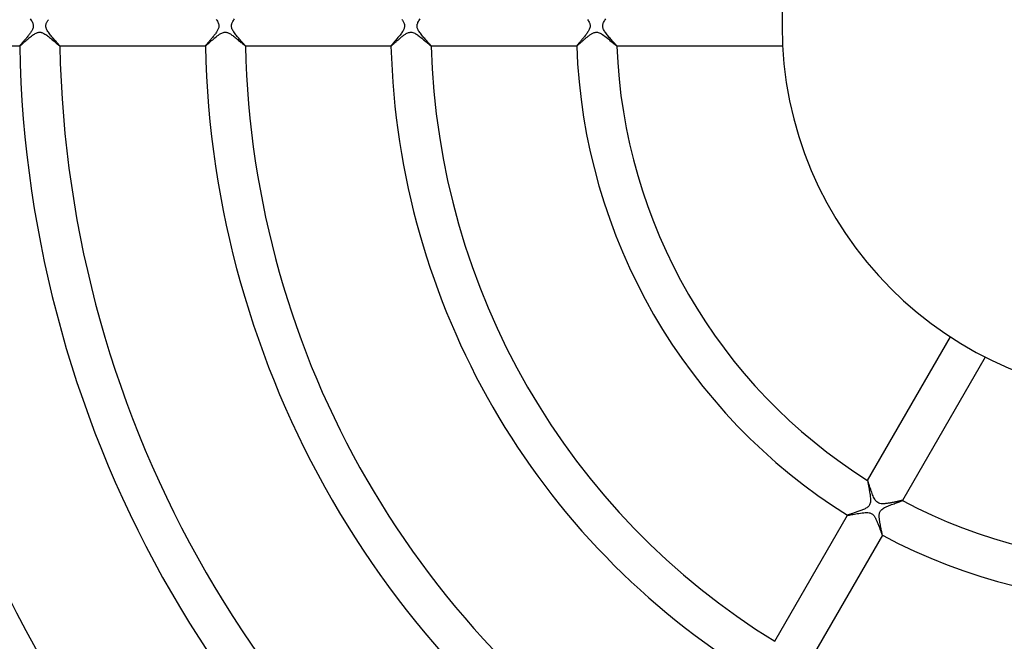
# Model space of a CAD drawing. Header units: millimetres. Extents: x -345 to 345, y -305 to 305.
# Tile 47 of 79: x -113 to -15, y -61 to 1. Entities that reach past the tile are written whole.
import ezdxf

# ---------------------------------------------------------------- set-up
doc = ezdxf.new("R2010")
doc.units = ezdxf.units.MM
doc.layers.add('HIDDEN', color=7, linetype='Continuous')
doc.layers.add('THICK', color=7, linetype='Continuous')

msp = doc.modelspace()

# ---------------------------------------------------------------- linework, layer by layer
at = {"layer": 'HIDDEN'}
for p, q in [((-111.924, 0.703), (-111.861, 0.612)), ((-111.861, 0.612), (-111.805, 0.523)), ((-111.805, 0.523), (-111.755, 0.436)), ((-111.755, 0.436), (-111.713, 0.355)), ((-111.713, 0.355), (-111.682, 0.281)), ((-111.682, 0.281), (-111.658, 0.214)), ((-111.658, 0.214), (-111.642, 0.154)), ((-111.642, 0.154), (-111.632, 0.101)), ((-111.632, 0.101), (-111.626, 0.05)), ((-111.625, 0), (-111.63, -0.087)), ((-111.626, 0.05), (-111.625, 0)), ((-110.375, 0), (-110.373, 0.059)), ((-110.373, 0.059), (-110.365, 0.118)), ((-110.365, 0.118), (-110.352, 0.178)), ((-110.352, 0.178), (-110.333, 0.238)), ((-110.333, 0.238), (-110.31, 0.3)), ((-110.31, 0.3), (-110.282, 0.362)), ((-110.282, 0.362), (-110.249, 0.426)), ((-110.249, 0.426), (-110.212, 0.491)), ((-110.212, 0.491), (-110.171, 0.558)), ((-110.171, 0.558), (-110.125, 0.626)), ((-93.389, 0.654), (-93.33, 0.564)), ((-93.33, 0.564), (-93.276, 0.476)), ((-93.276, 0.476), (-93.229, 0.388)), ((-93.229, 0.388), (-93.19, 0.303)), ((-93.19, 0.303), (-93.161, 0.222)), ((-93.161, 0.222), (-93.14, 0.145)), ((-93.14, 0.145), (-93.128, 0.071)), ((-93.125, 0), (-93.129, -0.074)), ((-93.128, 0.071), (-93.125, 0)), ((-91.875, 0), (-91.874, 0.048)), ((-91.874, 0.048), (-91.868, 0.096)), ((-91.868, 0.096), (-91.86, 0.145)), ((-91.86, 0.145), (-91.847, 0.193)), ((-91.847, 0.193), (-91.83, 0.248)), ((-91.83, 0.248), (-91.806, 0.309)), ((-91.806, 0.309), (-91.774, 0.378)), ((-91.774, 0.378), (-91.733, 0.455)), ((-91.733, 0.455), (-91.683, 0.538)), ((-91.683, 0.538), (-91.627, 0.623)), ((-91.627, 0.623), (-91.566, 0.709)), ((-74.885, 0.648), (-74.84, 0.58)), ((-74.84, 0.58), (-74.799, 0.514)), ((-74.799, 0.514), (-74.761, 0.449)), ((-74.761, 0.449), (-74.726, 0.382)), ((-74.726, 0.382), (-74.693, 0.31)), ((-74.693, 0.31), (-74.665, 0.235)), ((-74.665, 0.235), (-74.643, 0.158)), ((-74.643, 0.158), (-74.629, 0.078)), ((-74.629, 0.078), (-74.625, 0)), ((-73.375, 0), (-73.373, 0.055)), ((-73.373, 0.055), (-73.366, 0.11)), ((-73.366, 0.11), (-73.355, 0.165)), ((-73.355, 0.165), (-73.339, 0.222)), ((-73.339, 0.222), (-73.315, 0.287)), ((-73.315, 0.287), (-73.283, 0.359)), ((-73.283, 0.359), (-73.241, 0.44)), ((-73.241, 0.44), (-73.19, 0.526)), ((-73.19, 0.526), (-73.132, 0.615)), ((-73.132, 0.615), (-73.069, 0.704)), ((-56.376, 0.636), (-56.321, 0.552)), ((-56.321, 0.552), (-56.272, 0.47)), ((-56.272, 0.47), (-56.229, 0.389)), ((-56.229, 0.389), (-56.194, 0.312)), ((-56.194, 0.312), (-56.167, 0.241)), ((-56.167, 0.241), (-56.147, 0.175)), ((-56.147, 0.175), (-56.134, 0.113)), ((-56.134, 0.113), (-56.127, 0.056)), ((-56.125, 0), (-56.131, -0.09)), ((-56.127, 0.056), (-56.125, 0)), ((-54.875, 0), (-54.873, 0.053)), ((-54.873, 0.053), (-54.867, 0.105)), ((-54.867, 0.105), (-54.856, 0.159)), ((-54.856, 0.159), (-54.84, 0.218)), ((-54.84, 0.218), (-54.816, 0.285)), ((-54.816, 0.285), (-54.783, 0.36)), ((-54.783, 0.36), (-54.739, 0.442)), ((-54.739, 0.442), (-54.689, 0.527)), ((-54.689, 0.527), (-54.632, 0.613)), ((-54.632, 0.613), (-54.571, 0.7)), ((-112.12, -0.96), (-112.177, -1.031)), ((-112.064, -0.89), (-112.12, -0.96)), ((-112.011, -0.821), (-112.064, -0.89)), ((-111.96, -0.752), (-112.011, -0.821)), ((-111.912, -0.685), (-111.96, -0.752)), ((-111.866, -0.619), (-111.912, -0.685)), ((-111.824, -0.555), (-111.866, -0.619)), ((-111.785, -0.49), (-111.824, -0.555)), ((-111.746, -0.42), (-111.785, -0.49)), ((-111.708, -0.343), (-111.746, -0.42)), ((-111.674, -0.261), (-111.708, -0.343)), ((-111.647, -0.175), (-111.674, -0.261)), ((-111.63, -0.087), (-111.647, -0.175)), ((-110.373, -0.053), (-110.375, 0)), ((-110.367, -0.106), (-110.373, -0.053)), ((-110.355, -0.163), (-110.367, -0.106)), ((-110.337, -0.226), (-110.355, -0.163)), ((-110.312, -0.295), (-110.337, -0.226)), ((-110.278, -0.371), (-110.312, -0.295)), ((-110.234, -0.454), (-110.278, -0.371)), ((-110.182, -0.541), (-110.234, -0.454)), ((-110.123, -0.629), (-110.182, -0.541)), ((-110.06, -0.719), (-110.123, -0.629)), ((-109.991, -0.811), (-110.06, -0.719)), ((-109.919, -0.902), (-109.991, -0.811)), ((-109.845, -0.994), (-109.919, -0.902)), ((-93.587, -0.919), (-93.645, -0.993)), ((-93.53, -0.847), (-93.587, -0.919)), ((-93.476, -0.775), (-93.53, -0.847)), ((-93.425, -0.704), (-93.476, -0.775)), ((-93.376, -0.634), (-93.425, -0.704)), ((-93.332, -0.566), (-93.376, -0.634)), ((-93.291, -0.5), (-93.332, -0.566)), ((-93.252, -0.432), (-93.291, -0.5)), ((-93.217, -0.363), (-93.252, -0.432)), ((-93.186, -0.292), (-93.217, -0.363)), ((-93.16, -0.219), (-93.186, -0.292)), ((-93.141, -0.146), (-93.16, -0.219)), ((-93.129, -0.074), (-93.141, -0.146)), ((-91.873, -0.061), (-91.875, 0)), ((-91.864, -0.123), (-91.873, -0.061)), ((-91.848, -0.19), (-91.864, -0.123)), ((-91.825, -0.263), (-91.848, -0.19)), ((-91.792, -0.341), (-91.825, -0.263)), ((-91.75, -0.424), (-91.792, -0.341)), ((-91.7, -0.511), (-91.75, -0.424)), ((-91.644, -0.599), (-91.7, -0.511)), ((-91.581, -0.689), (-91.644, -0.599)), ((-91.515, -0.779), (-91.581, -0.689)), ((-91.444, -0.87), (-91.515, -0.779)), ((-91.371, -0.961), (-91.444, -0.87)), ((-91.296, -1.052), (-91.371, -0.961)), ((-75.073, -0.904), (-75.142, -0.991)), ((-75.007, -0.817), (-75.073, -0.904)), ((-74.943, -0.731), (-75.007, -0.817)), ((-74.883, -0.645), (-74.943, -0.731)), ((-74.826, -0.559), (-74.883, -0.645)), ((-74.775, -0.474), (-74.826, -0.559)), ((-74.73, -0.39), (-74.775, -0.474)), ((-74.693, -0.311), (-74.73, -0.39)), ((-74.666, -0.239), (-74.693, -0.311)), ((-74.647, -0.173), (-74.666, -0.239)), ((-74.634, -0.114), (-74.647, -0.173)), ((-74.627, -0.057), (-74.634, -0.114)), ((-74.625, 0), (-74.627, -0.057)), ((-73.373, -0.056), (-73.375, 0)), ((-73.366, -0.114), (-73.373, -0.056)), ((-73.352, -0.176), (-73.366, -0.114)), ((-73.332, -0.243), (-73.352, -0.176)), ((-73.303, -0.316), (-73.332, -0.243)), ((-73.265, -0.395), (-73.303, -0.316)), ((-73.22, -0.477), (-73.265, -0.395)), ((-73.168, -0.562), (-73.22, -0.477)), ((-73.11, -0.648), (-73.168, -0.562)), ((-73.047, -0.735), (-73.11, -0.648)), ((-72.979, -0.823), (-73.047, -0.735)), ((-72.909, -0.912), (-72.979, -0.823)), ((-72.836, -1.002), (-72.909, -0.912)), ((-56.592, -0.93), (-56.651, -1.004)), ((-56.534, -0.855), (-56.592, -0.93)), ((-56.478, -0.781), (-56.534, -0.855)), ((-56.425, -0.707), (-56.478, -0.781)), ((-56.375, -0.634), (-56.425, -0.707)), ((-56.328, -0.563), (-56.375, -0.634)), ((-56.285, -0.492), (-56.328, -0.563)), ((-56.246, -0.422), (-56.285, -0.492)), ((-56.209, -0.346), (-56.246, -0.422)), ((-56.175, -0.265), (-56.209, -0.346)), ((-56.148, -0.179), (-56.175, -0.265)), ((-56.131, -0.09), (-56.148, -0.179)), ((-54.873, -0.052), (-54.875, 0)), ((-54.867, -0.105), (-54.873, -0.052)), ((-54.856, -0.159), (-54.867, -0.105)), ((-54.839, -0.219), (-54.856, -0.159)), ((-54.815, -0.286), (-54.839, -0.219)), ((-54.783, -0.359), (-54.815, -0.286)), ((-54.742, -0.439), (-54.783, -0.359)), ((-54.692, -0.522), (-54.742, -0.439)), ((-54.636, -0.608), (-54.692, -0.522)), ((-54.575, -0.695), (-54.636, -0.608)), ((-54.508, -0.784), (-54.575, -0.695)), ((-54.438, -0.874), (-54.508, -0.784)), ((-54.365, -0.964), (-54.438, -0.874)), ((-54.289, -1.055), (-54.365, -0.964)), ((-112.956, -1.954), (-112.971, -1.974)), ((-112.936, -1.927), (-112.956, -1.954)), ((-112.911, -1.896), (-112.936, -1.927)), ((-112.881, -1.859), (-112.911, -1.896)), ((-112.847, -1.819), (-112.881, -1.859)), ((-112.809, -1.774), (-112.847, -1.819)), ((-112.767, -1.726), (-112.809, -1.774)), ((-112.723, -1.674), (-112.767, -1.726)), ((-112.676, -1.619), (-112.723, -1.674)), ((-112.626, -1.562), (-112.676, -1.619)), ((-112.574, -1.502), (-112.626, -1.562)), ((-112.521, -1.44), (-112.574, -1.502)), ((-112.466, -1.376), (-112.521, -1.44)), ((-112.409, -1.31), (-112.466, -1.376)), ((-112.352, -1.242), (-112.409, -1.31)), ((-112.294, -1.173), (-112.352, -1.242)), ((-112.235, -1.102), (-112.294, -1.173)), ((-112.177, -1.031), (-112.235, -1.102)), ((-109.768, -1.086), (-109.845, -0.994)), ((-109.691, -1.176), (-109.768, -1.086)), ((-109.614, -1.266), (-109.691, -1.176)), ((-109.538, -1.352), (-109.614, -1.266)), ((-109.466, -1.434), (-109.538, -1.352)), ((-109.396, -1.512), (-109.466, -1.434)), ((-109.33, -1.586), (-109.396, -1.512)), ((-109.269, -1.655), (-109.33, -1.586)), ((-109.212, -1.719), (-109.269, -1.655)), ((-109.16, -1.777), (-109.212, -1.719)), ((-109.115, -1.829), (-109.16, -1.777)), ((-109.075, -1.875), (-109.115, -1.829)), ((-109.042, -1.914), (-109.075, -1.875)), ((-109.016, -1.946), (-109.042, -1.914)), ((-108.997, -1.971), (-109.016, -1.946)), ((-94.452, -1.952), (-94.467, -1.974)), ((-94.431, -1.925), (-94.452, -1.952)), ((-94.405, -1.893), (-94.431, -1.925)), ((-94.374, -1.855), (-94.405, -1.893)), ((-94.339, -1.813), (-94.374, -1.855)), ((-94.3, -1.767), (-94.339, -1.813)), ((-94.257, -1.716), (-94.3, -1.767)), ((-94.211, -1.663), (-94.257, -1.716)), ((-94.162, -1.606), (-94.211, -1.663)), ((-94.11, -1.546), (-94.162, -1.606)), ((-94.057, -1.484), (-94.11, -1.546)), ((-94.001, -1.419), (-94.057, -1.484)), ((-93.944, -1.352), (-94.001, -1.419)), ((-93.885, -1.283), (-93.944, -1.352)), ((-93.826, -1.213), (-93.885, -1.283)), ((-93.765, -1.14), (-93.826, -1.213)), ((-93.705, -1.067), (-93.765, -1.14)), ((-93.645, -0.993), (-93.705, -1.067)), ((-91.22, -1.141), (-91.296, -1.052)), ((-91.145, -1.228), (-91.22, -1.141)), ((-91.072, -1.312), (-91.145, -1.228)), ((-91.001, -1.392), (-91.072, -1.312)), ((-90.933, -1.469), (-91.001, -1.392)), ((-90.867, -1.542), (-90.933, -1.469)), ((-90.806, -1.611), (-90.867, -1.542)), ((-90.748, -1.675), (-90.806, -1.611)), ((-90.695, -1.735), (-90.748, -1.675)), ((-90.646, -1.789), (-90.695, -1.735)), ((-90.603, -1.838), (-90.646, -1.789)), ((-90.566, -1.881), (-90.603, -1.838)), ((-90.535, -1.918), (-90.566, -1.881)), ((-90.51, -1.948), (-90.535, -1.918)), ((-90.492, -1.972), (-90.51, -1.948)), ((-75.939, -1.942), (-75.958, -1.968)), ((-75.912, -1.908), (-75.939, -1.942)), ((-75.879, -1.866), (-75.912, -1.908)), ((-75.839, -1.818), (-75.879, -1.866)), ((-75.793, -1.763), (-75.839, -1.818)), ((-75.741, -1.703), (-75.793, -1.763)), ((-75.685, -1.637), (-75.741, -1.703)), ((-75.625, -1.566), (-75.685, -1.637)), ((-75.56, -1.491), (-75.625, -1.566)), ((-75.493, -1.413), (-75.56, -1.491)), ((-75.424, -1.332), (-75.493, -1.413)), ((-75.353, -1.248), (-75.424, -1.332)), ((-75.283, -1.163), (-75.353, -1.248)), ((-75.212, -1.078), (-75.283, -1.163)), ((-75.142, -0.991), (-75.212, -1.078)), ((-72.762, -1.09), (-72.836, -1.002)), ((-72.688, -1.176), (-72.762, -1.09)), ((-72.615, -1.26), (-72.688, -1.176)), ((-72.543, -1.341), (-72.615, -1.26)), ((-72.474, -1.42), (-72.543, -1.341)), ((-72.406, -1.495), (-72.474, -1.42)), ((-72.341, -1.567), (-72.406, -1.495)), ((-72.28, -1.636), (-72.341, -1.567)), ((-72.222, -1.7), (-72.28, -1.636)), ((-72.169, -1.759), (-72.222, -1.7)), ((-72.12, -1.814), (-72.169, -1.759)), ((-72.078, -1.862), (-72.12, -1.814)), ((-72.041, -1.904), (-72.078, -1.862)), ((-72.012, -1.939), (-72.041, -1.904)), ((-71.99, -1.967), (-72.012, -1.939)), ((-57.443, -1.959), (-57.456, -1.977)), ((-57.427, -1.936), (-57.443, -1.959)), ((-57.405, -1.908), (-57.427, -1.936)), ((-57.379, -1.876), (-57.405, -1.908)), ((-57.349, -1.839), (-57.379, -1.876)), ((-57.316, -1.799), (-57.349, -1.839)), ((-57.279, -1.754), (-57.316, -1.799)), ((-57.238, -1.706), (-57.279, -1.754)), ((-57.195, -1.655), (-57.238, -1.706)), ((-57.149, -1.601), (-57.195, -1.655)), ((-57.1, -1.544), (-57.149, -1.601)), ((-57.049, -1.484), (-57.1, -1.544)), ((-56.996, -1.422), (-57.049, -1.484)), ((-56.941, -1.357), (-56.996, -1.422)), ((-56.885, -1.29), (-56.941, -1.357)), ((-56.828, -1.221), (-56.885, -1.29)), ((-56.769, -1.151), (-56.828, -1.221)), ((-56.71, -1.078), (-56.769, -1.151)), ((-56.651, -1.004), (-56.71, -1.078)), ((-54.212, -1.145), (-54.289, -1.055)), ((-54.136, -1.232), (-54.212, -1.145)), ((-54.061, -1.317), (-54.136, -1.232)), ((-53.987, -1.399), (-54.061, -1.317)), ((-53.917, -1.478), (-53.987, -1.399)), ((-53.849, -1.553), (-53.917, -1.478)), ((-53.784, -1.624), (-53.849, -1.553)), ((-53.724, -1.69), (-53.784, -1.624)), ((-53.668, -1.752), (-53.724, -1.69)), ((-53.617, -1.808), (-53.668, -1.752)), ((-53.573, -1.858), (-53.617, -1.808)), ((-53.535, -1.902), (-53.573, -1.858)), ((-53.504, -1.938), (-53.535, -1.902)), ((-53.482, -1.966), (-53.504, -1.938)), ((-112.979, -1.989), (-112.982, -1.998)), ((-112.982, -1.998), (-112.982, -1.998)), ((-112.982, -1.998), (-112.982, -1.999)), ((-112.982, -1.999), (-112.982, -1.999)), ((-112.982, -1.999), (-112.981, -2)), ((-112.981, -2), (-112.981, -2)), ((-112.981, -2), (-112.98, -2)), ((-112.971, -1.974), (-112.979, -1.989)), ((-108.986, -1.988), (-108.997, -1.971)), ((-108.982, -1.998), (-108.986, -1.988)), ((-108.984, -2), (-108.983, -2)), ((-108.983, -2), (-108.982, -1.999)), ((-108.983, -2), (-108.983, -2)), ((-108.982, -1.998), (-108.982, -1.998)), ((-108.982, -1.999), (-108.982, -1.998)), ((-108.982, -1.999), (-108.982, -1.999)), ((-94.476, -1.989), (-94.479, -1.998)), ((-94.479, -1.998), (-94.479, -1.998)), ((-94.479, -1.998), (-94.479, -1.999)), ((-94.479, -1.999), (-94.478, -1.999)), ((-94.478, -1.999), (-94.478, -2)), ((-94.478, -2), (-94.477, -2)), ((-94.477, -2), (-94.476, -2)), ((-94.467, -1.974), (-94.476, -1.989)), ((-90.482, -1.988), (-90.492, -1.972)), ((-90.478, -1.998), (-90.482, -1.988)), ((-90.48, -2), (-90.48, -2)), ((-90.48, -2), (-90.479, -2)), ((-90.479, -2), (-90.479, -1.999)), ((-90.479, -1.999), (-90.478, -1.999)), ((-90.478, -1.999), (-90.478, -1.998)), ((-90.478, -1.998), (-90.478, -1.998)), ((-75.97, -1.987), (-75.974, -1.998)), ((-75.974, -1.998), (-75.974, -1.998)), ((-75.974, -1.998), (-75.973, -1.999)), ((-75.973, -1.999), (-75.973, -1.999)), ((-75.973, -1.999), (-75.973, -2)), ((-75.973, -2), (-75.972, -2)), ((-75.972, -2), (-75.971, -2)), ((-75.958, -1.968), (-75.97, -1.987)), ((-71.977, -1.986), (-71.99, -1.967)), ((-71.972, -1.998), (-71.977, -1.986)), ((-71.975, -2), (-71.974, -2)), ((-71.974, -2), (-71.973, -2)), ((-71.973, -1.999), (-71.972, -1.998)), ((-71.973, -2), (-71.973, -1.999)), ((-71.973, -1.999), (-71.973, -1.999)), ((-71.972, -1.998), (-71.972, -1.998)), ((-57.463, -1.99), (-57.465, -1.998)), ((-57.465, -1.998), (-57.465, -1.998)), ((-57.465, -1.998), (-57.465, -1.999)), ((-57.465, -1.999), (-57.465, -1.999)), ((-57.465, -1.999), (-57.464, -2)), ((-57.464, -2), (-57.463, -2)), ((-57.456, -1.977), (-57.463, -1.99)), ((-57.463, -2), (-57.463, -2)), ((-53.468, -1.986), (-53.482, -1.966)), ((-53.463, -1.998), (-53.468, -1.986)), ((-53.465, -2), (-53.464, -2)), ((-53.464, -2), (-53.463, -1.999)), ((-53.464, -2), (-53.464, -2)), ((-53.463, -1.998), (-53.463, -1.998)), ((-53.463, -1.999), (-53.463, -1.998)), ((-53.463, -1.999), (-53.463, -1.999)), ((-28.464, -45.302), (-28.465, -45.302)), ((-28.463, -45.301), (-28.464, -45.301)), ((-28.464, -45.301), (-28.464, -45.302)), ((-28.462, -45.301), (-28.463, -45.301)), ((-28.463, -45.301), (-28.463, -45.301)), ((-28.461, -45.301), (-28.462, -45.301)), ((-28.453, -45.312), (-28.461, -45.301)), ((-28.442, -45.337), (-28.453, -45.312)), ((-28.427, -45.376), (-28.442, -45.337)), ((-28.409, -45.427), (-28.427, -45.376)), ((-28.388, -45.49), (-28.409, -45.427)), ((-28.364, -45.564), (-28.388, -45.49)), ((-28.336, -45.648), (-28.364, -45.564)), ((-28.306, -45.744), (-28.336, -45.648)), ((-28.272, -45.849), (-28.306, -45.744)), ((-28.235, -45.964), (-28.272, -45.849)), ((-28.195, -46.087), (-28.235, -45.964)), ((-28.153, -46.215), (-28.195, -46.087)), ((-28.109, -46.344), (-28.153, -46.215)), ((-28.063, -46.473), (-28.109, -46.344)), ((-28.017, -46.601), (-28.063, -46.473)), ((-27.968, -46.726), (-28.017, -46.601)), ((-27.919, -46.846), (-27.968, -46.726)), ((-27.868, -46.962), (-27.919, -46.846)), ((-27.815, -47.072), (-27.868, -46.962)), ((-27.759, -47.175), (-27.815, -47.072)), ((-27.699, -47.27), (-27.759, -47.175)), ((-27.63, -47.359), (-27.699, -47.27)), ((-27.552, -47.441), (-27.63, -47.359)), ((-27.461, -47.51), (-27.552, -47.441)), ((-27.358, -47.563), (-27.461, -47.51)), ((-27.247, -47.598), (-27.358, -47.563)), ((-27.133, -47.618), (-27.247, -47.598)), ((-27.021, -47.627), (-27.133, -47.618)), ((-26.918, -47.626), (-27.021, -47.627)), ((-26.829, -47.623), (-26.918, -47.626)), ((-26.753, -47.617), (-26.829, -47.623)), ((-26.676, -47.61), (-26.753, -47.617)), ((-26.597, -47.6), (-26.676, -47.61)), ((-26.516, -47.589), (-26.597, -47.6)), ((-26.433, -47.577), (-26.516, -47.589)), ((-26.349, -47.564), (-26.433, -47.577)), ((-26.264, -47.549), (-26.349, -47.564)), ((-26.178, -47.533), (-26.264, -47.549)), ((-26.093, -47.517), (-26.178, -47.533)), ((-26.007, -47.5), (-26.093, -47.517)), ((-25.922, -47.483), (-26.007, -47.5)), ((-25.838, -47.466), (-25.922, -47.483)), ((-25.755, -47.448), (-25.838, -47.466)), ((-25.675, -47.431), (-25.755, -47.448)), ((-25.597, -47.415), (-25.675, -47.431)), ((-25.522, -47.398), (-25.597, -47.415)), ((-25.451, -47.383), (-25.522, -47.398)), ((-25.384, -47.368), (-25.451, -47.383)), ((-25.32, -47.355), (-25.384, -47.368)), ((-25.261, -47.342), (-25.32, -47.355)), ((-25.207, -47.331), (-25.261, -47.342)), ((-25.159, -47.321), (-25.207, -47.331)), ((-25.116, -47.312), (-25.159, -47.321)), ((-25.079, -47.306), (-25.116, -47.312)), ((-25.049, -47.301), (-25.079, -47.306)), ((-25.026, -47.298), (-25.049, -47.301)), ((-25.01, -47.297), (-25.026, -47.298)), ((-25.001, -47.299), (-25.01, -47.297)), ((-25, -47.3), (-25.001, -47.299)), ((-25.001, -47.299), (-25.001, -47.299)), ((-25.001, -47.302), (-25, -47.301)), ((-25, -47.301), (-25, -47.3)), ((-25, -47.3), (-25, -47.3)), ((-25, -47.301), (-25, -47.301)), ((-30.463, -48.764), (-30.464, -48.765)), ((-30.464, -48.765), (-30.464, -48.766)), ((-30.464, -48.766), (-30.464, -48.766)), ((-30.464, -48.766), (-30.464, -48.767)), ((-30.464, -48.767), (-30.463, -48.767)), ((-30.463, -48.767), (-30.463, -48.768)), ((-30.463, -48.768), (-30.443, -48.77)), ((-30.443, -48.77), (-30.402, -48.766)), ((-30.402, -48.766), (-30.34, -48.758)), ((-30.34, -48.758), (-30.259, -48.745)), ((-30.259, -48.745), (-30.161, -48.728)), ((-30.161, -48.728), (-30.05, -48.708)), ((-30.05, -48.708), (-29.925, -48.685)), ((-29.925, -48.685), (-29.79, -48.66)), ((-29.79, -48.66), (-29.646, -48.634)), ((-29.646, -48.634), (-29.494, -48.608)), ((-29.494, -48.608), (-29.337, -48.581)), ((-29.337, -48.581), (-29.175, -48.556)), ((-29.175, -48.556), (-29.014, -48.533)), ((-29.014, -48.533), (-28.857, -48.515)), ((-28.857, -48.515), (-28.707, -48.503)), ((-28.707, -48.503), (-28.565, -48.498)), ((-28.565, -48.498), (-28.435, -48.503)), ((-28.435, -48.503), (-28.327, -48.515)), ((-28.327, -48.515), (-28.24, -48.533)), ((-28.24, -48.533), (-28.167, -48.556)), ((-28.167, -48.556), (-28.099, -48.586)), ((-28.099, -48.586), (-28.034, -48.622)), ((-28.034, -48.622), (-27.975, -48.665)), ((-27.975, -48.665), (-27.92, -48.714)), ((-27.92, -48.714), (-27.87, -48.767)), ((-27.87, -48.767), (-27.825, -48.823)), ((-27.825, -48.823), (-27.783, -48.882)), ((-27.783, -48.882), (-27.745, -48.942)), ((-27.745, -48.942), (-27.708, -49.006)), ((-27.708, -49.006), (-27.672, -49.073)), ((-27.672, -49.073), (-27.637, -49.142)), ((-27.637, -49.142), (-27.603, -49.214)), ((-27.603, -49.214), (-27.569, -49.288)), ((-27.569, -49.288), (-27.537, -49.364)), ((-27.537, -49.364), (-27.504, -49.441)), ((-27.504, -49.441), (-27.472, -49.52)), ((-27.472, -49.52), (-27.441, -49.6)), ((-27.441, -49.6), (-27.41, -49.68)), ((-27.41, -49.68), (-27.38, -49.761)), ((-27.38, -49.761), (-27.35, -49.842)), ((-27.35, -49.842), (-27.321, -49.922)), ((-27.321, -49.922), (-27.292, -50.001)), ((-27.292, -50.001), (-27.264, -50.079)), ((-27.264, -50.079), (-27.237, -50.155)), ((-27.237, -50.155), (-27.211, -50.228)), ((-27.211, -50.228), (-27.186, -50.298)), ((-27.186, -50.298), (-27.162, -50.365)), ((-27.162, -50.365), (-27.14, -50.427)), ((-27.14, -50.427), (-27.119, -50.485)), ((-27.119, -50.485), (-27.099, -50.539)), ((-27.099, -50.539), (-27.081, -50.588)), ((-27.081, -50.588), (-27.064, -50.632)), ((-27.064, -50.632), (-27.049, -50.67)), ((-27.049, -50.67), (-27.036, -50.702)), ((-27.036, -50.702), (-27.025, -50.727)), ((-27.025, -50.727), (-27.016, -50.747)), ((-27.016, -50.747), (-27.008, -50.759)), ((-27.008, -50.759), (-27.003, -50.765)), ((-27.003, -50.765), (-27.002, -50.765)), ((-27.002, -50.765), (-27.001, -50.766)), ((-27.001, -50.766), (-27.001, -50.765)), ((-27.001, -50.765), (-27, -50.765)), ((-27, -50.765), (-26.999, -50.764)), ((-27, -50.765), (-27, -50.765))]:
    msp.add_line(p, q, dxfattribs=at)
at = {"layer": 'THICK'}
for p, q in [((-111.802, -1.002), (-111.706, -0.931)), ((-111.706, -0.931), (-111.611, -0.864)), ((-111.611, -0.864), (-111.517, -0.804)), ((-111.517, -0.804), (-111.427, -0.752)), ((-111.427, -0.752), (-111.342, -0.709)), ((-111.342, -0.709), (-111.266, -0.677)), ((-111.266, -0.677), (-111.198, -0.654)), ((-111.198, -0.654), (-111.138, -0.639)), ((-111.138, -0.639), (-111.085, -0.63)), ((-111.085, -0.63), (-111.034, -0.626)), ((-111.034, -0.626), (-110.984, -0.625)), ((-110.984, -0.625), (-110.933, -0.628)), ((-110.933, -0.628), (-110.882, -0.635)), ((-110.882, -0.635), (-110.831, -0.645)), ((-110.831, -0.645), (-110.775, -0.661)), ((-110.775, -0.661), (-110.712, -0.684)), ((-110.712, -0.684), (-110.641, -0.715)), ((-110.641, -0.715), (-110.56, -0.756)), ((-110.56, -0.756), (-110.474, -0.806)), ((-110.474, -0.806), (-110.385, -0.863)), ((-110.385, -0.863), (-110.294, -0.926)), ((-110.294, -0.926), (-110.202, -0.994)), ((-93.285, -0.99), (-93.17, -0.906)), ((-93.17, -0.906), (-93.058, -0.831)), ((-93.058, -0.831), (-92.95, -0.765)), ((-92.95, -0.765), (-92.849, -0.713)), ((-92.849, -0.713), (-92.759, -0.675)), ((-92.759, -0.675), (-92.679, -0.649)), ((-92.679, -0.649), (-92.608, -0.634)), ((-92.608, -0.634), (-92.541, -0.626)), ((-92.541, -0.626), (-92.474, -0.625)), ((-92.474, -0.625), (-92.407, -0.631)), ((-92.407, -0.631), (-92.339, -0.643)), ((-92.339, -0.643), (-92.27, -0.663)), ((-92.27, -0.663), (-92.2, -0.688)), ((-92.2, -0.688), (-92.129, -0.72)), ((-92.129, -0.72), (-92.057, -0.758)), ((-92.057, -0.758), (-91.982, -0.801)), ((-91.982, -0.801), (-91.906, -0.849)), ((-91.906, -0.849), (-91.828, -0.902)), ((-91.828, -0.902), (-91.747, -0.959)), ((-91.747, -0.959), (-91.665, -1.021)), ((-74.784, -0.991), (-74.715, -0.939)), ((-74.715, -0.939), (-74.647, -0.891)), ((-74.647, -0.891), (-74.58, -0.845)), ((-74.58, -0.845), (-74.515, -0.804)), ((-74.515, -0.804), (-74.45, -0.765)), ((-74.45, -0.765), (-74.38, -0.728)), ((-74.38, -0.728), (-74.305, -0.693)), ((-74.305, -0.693), (-74.226, -0.663)), ((-74.226, -0.663), (-74.143, -0.64)), ((-74.143, -0.64), (-74.059, -0.627)), ((-74.059, -0.627), (-73.974, -0.625)), ((-73.974, -0.625), (-73.889, -0.633)), ((-73.889, -0.633), (-73.799, -0.654)), ((-73.799, -0.654), (-73.705, -0.686)), ((-73.705, -0.686), (-73.61, -0.729)), ((-73.61, -0.729), (-73.517, -0.779)), ((-73.517, -0.779), (-73.428, -0.834)), ((-73.428, -0.834), (-73.343, -0.89)), ((-73.343, -0.89), (-73.258, -0.95)), ((-73.258, -0.95), (-73.172, -1.014)), ((-56.311, -1.013), (-56.254, -0.97)), ((-56.254, -0.97), (-56.198, -0.929)), ((-56.198, -0.929), (-56.143, -0.889)), ((-56.143, -0.889), (-56.088, -0.852)), ((-56.088, -0.852), (-56.035, -0.817)), ((-56.035, -0.817), (-55.981, -0.784)), ((-55.981, -0.784), (-55.923, -0.751)), ((-55.923, -0.751), (-55.858, -0.717)), ((-55.858, -0.717), (-55.788, -0.686)), ((-55.788, -0.686), (-55.714, -0.66)), ((-55.714, -0.66), (-55.637, -0.639)), ((-55.637, -0.639), (-55.558, -0.627)), ((-55.558, -0.627), (-55.479, -0.625)), ((-55.479, -0.625), (-55.4, -0.632)), ((-55.4, -0.632), (-55.32, -0.648)), ((-55.32, -0.648), (-55.229, -0.677)), ((-55.229, -0.677), (-55.123, -0.722)), ((-55.123, -0.722), (-55.006, -0.785)), ((-55.006, -0.785), (-54.887, -0.86)), ((-54.887, -0.86), (-54.766, -0.943)), ((-54.766, -0.943), (-54.644, -1.034)), ((-112.924, -1.963), (-112.889, -1.935)), ((-112.889, -1.935), (-112.847, -1.899)), ((-112.847, -1.899), (-112.797, -1.856)), ((-112.797, -1.856), (-112.741, -1.806)), ((-112.741, -1.806), (-112.678, -1.75)), ((-112.678, -1.75), (-112.609, -1.689)), ((-112.609, -1.689), (-112.534, -1.622)), ((-112.534, -1.622), (-112.454, -1.551)), ((-112.454, -1.551), (-112.369, -1.477)), ((-112.369, -1.477), (-112.28, -1.399)), ((-112.28, -1.399), (-112.187, -1.318)), ((-112.187, -1.318), (-112.091, -1.237)), ((-112.091, -1.237), (-111.995, -1.156)), ((-111.995, -1.156), (-111.898, -1.078)), ((-111.898, -1.078), (-111.802, -1.002)), ((-110.202, -0.994), (-110.107, -1.066)), ((-110.107, -1.066), (-110.012, -1.141)), ((-110.012, -1.141), (-109.917, -1.218)), ((-109.917, -1.218), (-109.823, -1.297)), ((-109.823, -1.297), (-109.73, -1.375)), ((-109.73, -1.375), (-109.638, -1.453)), ((-109.638, -1.453), (-109.549, -1.53)), ((-109.549, -1.53), (-109.463, -1.604)), ((-109.463, -1.604), (-109.381, -1.676)), ((-109.381, -1.676), (-109.304, -1.743)), ((-109.304, -1.743), (-109.232, -1.804)), ((-109.232, -1.804), (-109.168, -1.859)), ((-109.168, -1.859), (-109.111, -1.907)), ((-109.111, -1.907), (-109.063, -1.946)), ((-109.063, -1.946), (-109.025, -1.976)), ((-94.436, -1.976), (-94.398, -1.945)), ((-94.398, -1.945), (-94.349, -1.903)), ((-94.349, -1.903), (-94.289, -1.851)), ((-94.289, -1.851), (-94.218, -1.789)), ((-94.218, -1.789), (-94.139, -1.718)), ((-94.139, -1.718), (-94.051, -1.64)), ((-94.051, -1.64), (-93.955, -1.554)), ((-93.955, -1.554), (-93.853, -1.464)), ((-93.853, -1.464), (-93.744, -1.369)), ((-93.744, -1.369), (-93.631, -1.271)), ((-93.631, -1.271), (-93.516, -1.175)), ((-93.516, -1.175), (-93.4, -1.08)), ((-93.4, -1.08), (-93.285, -0.99)), ((-91.665, -1.021), (-91.581, -1.086)), ((-91.581, -1.086), (-91.496, -1.153)), ((-91.496, -1.153), (-91.411, -1.223)), ((-91.411, -1.223), (-91.325, -1.294)), ((-91.325, -1.294), (-91.24, -1.365)), ((-91.24, -1.365), (-91.158, -1.435)), ((-91.158, -1.435), (-91.078, -1.504)), ((-91.078, -1.504), (-91.001, -1.57)), ((-91.001, -1.57), (-90.927, -1.634)), ((-90.927, -1.634), (-90.857, -1.694)), ((-90.857, -1.694), (-90.791, -1.751)), ((-90.791, -1.751), (-90.729, -1.804)), ((-90.729, -1.804), (-90.673, -1.852)), ((-90.673, -1.852), (-90.623, -1.895)), ((-90.623, -1.895), (-90.578, -1.931)), ((-90.578, -1.931), (-90.541, -1.96)), ((-90.541, -1.96), (-90.512, -1.982)), ((-75.927, -1.972), (-75.901, -1.952)), ((-75.901, -1.952), (-75.87, -1.925)), ((-75.87, -1.925), (-75.834, -1.894)), ((-75.834, -1.894), (-75.793, -1.859)), ((-75.793, -1.859), (-75.748, -1.819)), ((-75.748, -1.819), (-75.699, -1.776)), ((-75.699, -1.776), (-75.647, -1.729)), ((-75.647, -1.729), (-75.592, -1.679)), ((-75.592, -1.679), (-75.533, -1.627)), ((-75.533, -1.627), (-75.472, -1.573)), ((-75.472, -1.573), (-75.409, -1.516)), ((-75.409, -1.516), (-75.343, -1.458)), ((-75.343, -1.458), (-75.275, -1.398)), ((-75.275, -1.398), (-75.205, -1.338)), ((-75.205, -1.338), (-75.135, -1.277)), ((-75.135, -1.277), (-75.065, -1.217)), ((-75.065, -1.217), (-74.994, -1.158)), ((-74.994, -1.158), (-74.924, -1.101)), ((-74.924, -1.101), (-74.853, -1.045)), ((-74.853, -1.045), (-74.784, -0.991)), ((-73.172, -1.014), (-73.084, -1.082)), ((-73.084, -1.082), (-72.995, -1.152)), ((-72.995, -1.152), (-72.907, -1.224)), ((-72.907, -1.224), (-72.818, -1.298)), ((-72.818, -1.298), (-72.731, -1.371)), ((-72.731, -1.371), (-72.645, -1.444)), ((-72.645, -1.444), (-72.562, -1.515)), ((-72.562, -1.515), (-72.482, -1.583)), ((-72.482, -1.583), (-72.407, -1.647)), ((-72.407, -1.647), (-72.337, -1.708)), ((-72.337, -1.708), (-72.271, -1.765)), ((-72.271, -1.765), (-72.21, -1.817)), ((-72.21, -1.817), (-72.155, -1.863)), ((-72.155, -1.863), (-72.107, -1.903)), ((-72.107, -1.903), (-72.065, -1.937)), ((-72.065, -1.937), (-72.031, -1.964)), ((-57.415, -1.969), (-57.394, -1.952)), ((-57.394, -1.952), (-57.37, -1.932)), ((-57.37, -1.932), (-57.343, -1.909)), ((-57.343, -1.909), (-57.312, -1.882)), ((-57.312, -1.882), (-57.279, -1.853)), ((-57.279, -1.853), (-57.243, -1.821)), ((-57.243, -1.821), (-57.205, -1.787)), ((-57.205, -1.787), (-57.164, -1.75)), ((-57.164, -1.75), (-57.121, -1.711)), ((-57.121, -1.711), (-57.075, -1.67)), ((-57.075, -1.67), (-57.028, -1.628)), ((-57.028, -1.628), (-56.979, -1.584)), ((-56.979, -1.584), (-56.929, -1.538)), ((-56.929, -1.538), (-56.876, -1.492)), ((-56.876, -1.492), (-56.822, -1.444)), ((-56.822, -1.444), (-56.767, -1.395)), ((-56.767, -1.395), (-56.711, -1.346)), ((-56.711, -1.346), (-56.654, -1.296)), ((-56.654, -1.296), (-56.597, -1.247)), ((-56.597, -1.247), (-56.54, -1.199)), ((-56.54, -1.199), (-56.482, -1.151)), ((-56.482, -1.151), (-56.425, -1.104)), ((-56.425, -1.104), (-56.368, -1.058)), ((-56.368, -1.058), (-56.311, -1.013)), ((-54.644, -1.034), (-54.52, -1.13)), ((-54.52, -1.13), (-54.395, -1.23)), ((-54.395, -1.23), (-54.272, -1.333)), ((-54.272, -1.333), (-54.151, -1.434)), ((-54.151, -1.434), (-54.033, -1.534)), ((-54.033, -1.534), (-53.921, -1.63)), ((-53.921, -1.63), (-53.818, -1.718)), ((-53.818, -1.718), (-53.724, -1.798)), ((-53.724, -1.798), (-53.642, -1.867)), ((-53.642, -1.867), (-53.574, -1.923)), ((-53.574, -1.923), (-53.52, -1.965)), ((-112.98, -2), (-127.487, -2)), ((-112.98, -2), (-112.969, -1.996)), ((-112.969, -1.996), (-112.951, -1.984)), ((-112.951, -1.984), (-112.924, -1.963)), ((-109.025, -1.976), (-108.999, -1.994)), ((-108.999, -1.994), (-108.984, -2)), ((-94.476, -2), (-108.984, -2)), ((-94.476, -2), (-94.462, -1.994)), ((-94.462, -1.994), (-94.436, -1.976)), ((-90.512, -1.982), (-90.492, -1.995)), ((-90.492, -1.995), (-90.48, -2)), ((-75.971, -2), (-90.48, -2)), ((-75.971, -2), (-75.963, -1.997)), ((-75.963, -1.997), (-75.948, -1.988)), ((-75.948, -1.988), (-75.927, -1.972)), ((-72.031, -1.964), (-72.004, -1.984)), ((-72.004, -1.984), (-71.985, -1.996)), ((-71.985, -1.996), (-71.975, -2)), ((-57.463, -2), (-71.975, -2)), ((-57.463, -2), (-57.456, -1.998)), ((-57.456, -1.998), (-57.446, -1.992)), ((-57.446, -1.992), (-57.432, -1.983)), ((-57.432, -1.983), (-57.415, -1.969)), ((-53.52, -1.965), (-53.484, -1.991)), ((-53.484, -1.991), (-53.465, -2)), ((-36.946, -2), (-53.465, -2)), ((-28.465, -45.302), (-20.205, -30.996)), ((-16.741, -32.996), (-25.001, -47.302)), ((-28.465, -45.302), (-28.466, -45.316)), ((-28.466, -45.316), (-28.465, -45.345)), ((-28.465, -45.345), (-28.459, -45.389)), ((-28.459, -45.389), (-28.451, -45.445)), ((-28.451, -45.445), (-28.439, -45.513)), ((-28.439, -45.513), (-28.426, -45.592)), ((-28.426, -45.592), (-28.409, -45.681)), ((-28.409, -45.681), (-28.392, -45.778)), ((-28.392, -45.778), (-28.372, -45.882)), ((-28.372, -45.882), (-28.352, -45.993)), ((-28.352, -45.993), (-28.33, -46.109)), ((-28.33, -46.109), (-28.309, -46.228)), ((-28.309, -46.228), (-28.288, -46.349)), ((-28.288, -46.349), (-28.267, -46.47)), ((-28.267, -46.47), (-28.248, -46.591)), ((-28.248, -46.591), (-28.23, -46.711)), ((-28.23, -46.711), (-28.214, -46.828)), ((-28.214, -46.828), (-28.201, -46.941)), ((-28.201, -46.941), (-28.191, -47.051)), ((-28.191, -47.051), (-28.185, -47.159)), ((-28.638, -48.071), (-28.716, -48.115)), ((-28.561, -48.023), (-28.638, -48.071)), ((-28.487, -47.97), (-28.561, -48.023)), ((-28.419, -47.912), (-28.487, -47.97)), ((-28.361, -47.85), (-28.419, -47.912)), ((-28.312, -47.786), (-28.361, -47.85)), ((-28.272, -47.718), (-28.312, -47.786)), ((-28.24, -47.643), (-28.272, -47.718)), ((-28.214, -47.559), (-28.24, -47.643)), ((-28.197, -47.467), (-28.214, -47.559)), ((-28.186, -47.368), (-28.197, -47.467)), ((-28.183, -47.265), (-28.186, -47.368)), ((-28.185, -47.159), (-28.183, -47.265)), ((-26.966, -48.12), (-26.875, -48.06)), ((-26.875, -48.06), (-26.776, -48.003)), ((-26.776, -48.003), (-26.672, -47.95)), ((-26.672, -47.95), (-26.564, -47.899)), ((-26.564, -47.899), (-26.45, -47.85)), ((-26.45, -47.85), (-26.332, -47.801)), ((-26.332, -47.801), (-26.21, -47.753)), ((-26.21, -47.753), (-26.086, -47.706)), ((-26.086, -47.706), (-25.961, -47.66)), ((-25.961, -47.66), (-25.838, -47.615)), ((-25.838, -47.615), (-25.716, -47.572)), ((-25.716, -47.572), (-25.6, -47.53)), ((-25.6, -47.53), (-25.49, -47.491)), ((-25.49, -47.491), (-25.388, -47.455)), ((-25.388, -47.455), (-25.295, -47.422)), ((-25.295, -47.422), (-25.212, -47.392)), ((-25.212, -47.392), (-25.142, -47.366)), ((-25.142, -47.366), (-25.084, -47.343)), ((-25.084, -47.343), (-25.041, -47.325)), ((-25.041, -47.325), (-25.013, -47.311)), ((-25.013, -47.311), (-25.001, -47.302)), ((-37.719, -61.332), (-30.463, -48.764)), ((-30.456, -48.758), (-30.463, -48.764)), ((-30.44, -48.75), (-30.456, -48.758)), ((-30.416, -48.74), (-30.44, -48.75)), ((-30.384, -48.727), (-30.416, -48.74)), ((-30.343, -48.713), (-30.384, -48.727)), ((-30.296, -48.696), (-30.343, -48.713)), ((-30.242, -48.678), (-30.296, -48.696)), ((-30.181, -48.658), (-30.242, -48.678)), ((-30.115, -48.636), (-30.181, -48.658)), ((-30.043, -48.613), (-30.115, -48.636)), ((-29.967, -48.588), (-30.043, -48.613)), ((-29.886, -48.562), (-29.967, -48.588)), ((-29.801, -48.534), (-29.886, -48.562)), ((-29.713, -48.505), (-29.801, -48.534)), ((-29.622, -48.474), (-29.713, -48.505)), ((-29.528, -48.442), (-29.622, -48.474)), ((-29.431, -48.409), (-29.528, -48.442)), ((-29.335, -48.375), (-29.431, -48.409)), ((-29.24, -48.34), (-29.335, -48.375)), ((-29.145, -48.305), (-29.24, -48.34)), ((-29.053, -48.268), (-29.145, -48.305)), ((-28.964, -48.231), (-29.053, -48.268)), ((-28.877, -48.193), (-28.964, -48.231)), ((-28.795, -48.154), (-28.877, -48.193)), ((-28.716, -48.115), (-28.795, -48.154)), ((-27.312, -48.838), (-27.31, -48.766)), ((-27.311, -48.904), (-27.312, -48.838)), ((-27.308, -48.966), (-27.311, -48.904)), ((-27.31, -48.766), (-27.304, -48.69)), ((-27.304, -49.029), (-27.308, -48.966)), ((-27.304, -48.69), (-27.292, -48.611)), ((-27.299, -49.095), (-27.304, -49.029)), ((-27.292, -48.611), (-27.273, -48.531)), ((-27.273, -48.531), (-27.247, -48.455)), ((-27.247, -48.455), (-27.213, -48.383)), ((-27.213, -48.383), (-27.169, -48.314)), ((-27.169, -48.314), (-27.114, -48.248)), ((-27.114, -48.248), (-27.047, -48.184)), ((-27.047, -48.184), (-26.966, -48.12)), ((-27.292, -49.162), (-27.299, -49.095)), ((-27.284, -49.23), (-27.292, -49.162)), ((-27.274, -49.3), (-27.284, -49.23)), ((-27.264, -49.371), (-27.274, -49.3)), ((-27.253, -49.442), (-27.264, -49.371)), ((-27.24, -49.514), (-27.253, -49.442)), ((-27.228, -49.587), (-27.24, -49.514)), ((-27.214, -49.66), (-27.228, -49.587)), ((-27.2, -49.732), (-27.214, -49.66)), ((-27.186, -49.805), (-27.2, -49.732)), ((-27.172, -49.877), (-27.186, -49.805)), ((-27.158, -49.948), (-27.172, -49.877)), ((-27.143, -50.017), (-27.158, -49.948)), ((-27.129, -50.084), (-27.143, -50.017)), ((-26.999, -50.764), (-34.255, -63.332)), ((-27.116, -50.15), (-27.129, -50.084)), ((-27.102, -50.213), (-27.116, -50.15)), ((-27.089, -50.274), (-27.102, -50.213)), ((-27.077, -50.332), (-27.089, -50.274)), ((-27.065, -50.388), (-27.077, -50.332)), ((-27.054, -50.44), (-27.065, -50.388)), ((-27.043, -50.49), (-27.054, -50.44)), ((-27.034, -50.536), (-27.043, -50.49)), ((-27.025, -50.579), (-27.034, -50.536)), ((-27.018, -50.617), (-27.025, -50.579)), ((-27.011, -50.652), (-27.018, -50.617)), ((-27.006, -50.683), (-27.011, -50.652)), ((-27.002, -50.709), (-27.006, -50.683)), ((-26.999, -50.73), (-27.002, -50.709)), ((-26.998, -50.746), (-26.999, -50.73)), ((-26.999, -50.764), (-26.998, -50.758)), ((-26.998, -50.758), (-26.998, -50.746))]:
    msp.add_line(p, q, dxfattribs=at)
for radius, start, end in [(37, 0, 180.00002), (37, 180.00002, 0), (222, 180.49983, 239.50021), (216, 180.51942, 239.48056), (220, 180.52086, 239.47913), (214, 180.53547, 239.46452), (210, 180.53896, 239.46102), (208, 180.55094, 239.44905), (204, 180.55833, 239.44166), (202, 180.56727, 239.43272), (198, 180.57758, 239.42241), (196, 180.58468, 239.41536), (192, 180.59677, 239.40321), (190, 180.60313, 239.39685), (186, 180.6158, 239.38419), (185, 180.6194, 239.38058), (181, 180.6331, 239.36689), (168.5, 180.68008, 239.3199), (164.5, 180.69664, 239.3034), (150, 180.76396, 239.23602), (146, 180.78488, 239.21511), (131.5, 180.87145, 239.12854), (127.5, 180.89878, 239.10121), (113, 181.01412, 238.98587), (109, 181.05136, 238.94863), (94.5, 181.2127, 238.78728), (90.5, 181.26633, 238.73371), (76, 181.50795, 238.49204), (72, 181.59177, 238.40827), (57.5, 181.9933, 238.00669), (53.5, 182.14238, 237.8576), (53.5, 242.14241, 297.85763), (57.5, 241.99333, 298.00671)]:
    msp.add_arc((0, 0), radius, start, end, dxfattribs=at)

doc.saveas('drawing.dxf')
